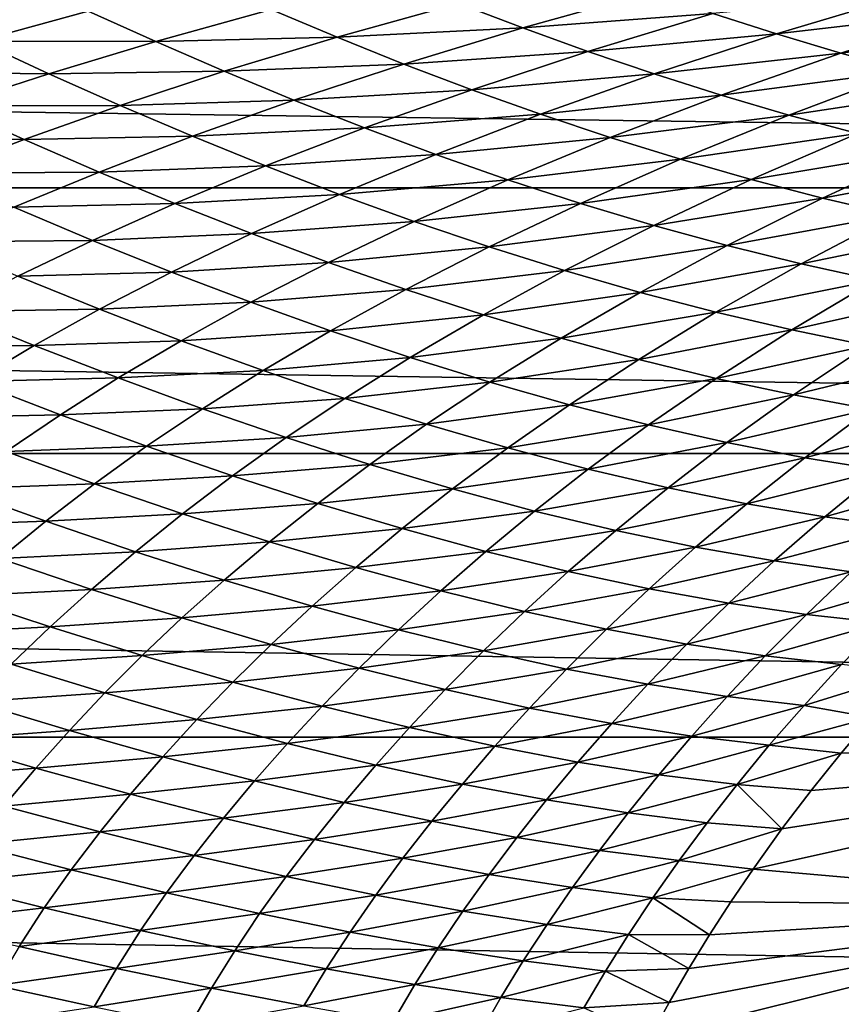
# Model space of a CAD drawing. Header units: metres. Extents: x -160 to 52, y -25 to 25.
# Tile 34 of 166: x -51 to -44, y 7 to 16. Entities that reach past the tile are written whole.
import ezdxf

# ---------------------------------------------------------------- set-up
doc = ezdxf.new("R2010")
doc.units = ezdxf.units.M
doc.layers.add('solid_509094_SW0001', color=7, linetype='CONTINUOUS')

msp = doc.modelspace()

# ---------------------------------------------------------------- linework, layer by layer
at = {"layer": 'solid_509094_SW0001'}
for points in [[(-159.199997, 16.81292, -17.820654), (-2.2, 16.81292, -17.820654), (-2.2, 14.630385, -19.652018)], [(-159.199997, 14.630385, -19.652018), (-159.199997, 16.81292, -17.820654), (-2.2, 14.630385, -19.652018)], [(-47.152603, 16.286482, 41.193806), (-46.576286, 16.065796, 42.906693), (-45.432312, 16.386326, 42.912457)], [(-45.432312, 16.386326, 42.912457), (-46.576286, 16.065796, 42.906693), (-44.871296, 16.194508, 44.659153)], [(-44.871296, 16.194508, 44.659153), (-44.301899, 16.012436, 46.458424), (-43.126713, 16.366545, 46.456474)], [(-43.126713, 16.366545, 46.456474), (-44.301899, 16.012436, 46.458424), (-42.572792, 16.213619, 48.28558)], [(-48.83287, 16.230642, 39.52401), (-48.241623, 15.982401, 41.199791), (-47.152603, 16.286482, 41.193806)], [(-47.152603, 16.286482, 41.193806), (-48.241623, 15.982401, 41.199791), (-46.576286, 16.065796, 42.906693)], [(-52.076954, 16.241533, 36.336491), (-51.457661, 15.945823, 37.928207), (-50.473705, 16.217113, 37.904221)], [(-50.473705, 16.217113, 37.904221), (-51.457661, 15.945823, 37.928207), (-49.868057, 15.943624, 39.539574)], [(-50.473705, 16.217113, 37.904221), (-49.868057, 15.943624, 39.539574), (-48.83287, 16.230642, 39.52401)], [(-48.83287, 16.230642, 39.52401), (-49.868057, 15.943624, 39.539574), (-48.241623, 15.982401, 41.199791)], [(-46.576286, 16.065796, 42.906693), (-45.991379, 15.85429, 44.67289), (-44.871296, 16.194508, 44.659153)], [(-44.871296, 16.194508, 44.659153), (-45.991379, 15.85429, 44.67289), (-44.301899, 16.012436, 46.458424)], [(-44.301899, 16.012436, 46.458424), (-43.724392, 15.840913, 48.311188), (-42.572792, 16.213619, 48.28558)], [(-42.572792, 16.213619, 48.28558), (-43.724392, 15.840913, 48.311188), (-42.010456, 16.07114, 50.167919)], [(-48.241623, 15.982401, 41.199791), (-47.641266, 15.742287, 42.929794), (-46.576286, 16.065796, 42.906693)], [(-46.576286, 16.065796, 42.906693), (-47.641266, 15.742287, 42.929794), (-45.991379, 15.85429, 44.67289)], [(-45.991379, 15.85429, 44.67289), (-45.398369, 15.652987, 46.493046), (-44.301899, 16.012436, 46.458424)], [(-44.301899, 16.012436, 46.458424), (-45.398369, 15.652987, 46.493046), (-43.724392, 15.840913, 48.311188)], [(-43.724392, 15.840913, 48.311188), (-43.139015, 15.680737, 50.218452), (-42.010456, 16.07114, 50.167919)], [(-51.457661, 15.945823, 37.928207), (-52.368347, 15.672334, 37.970478), (-50.827423, 15.655114, 39.576183)], [(-51.457661, 15.945823, 37.928207), (-50.827423, 15.655114, 39.576183), (-49.868057, 15.943624, 39.539574)], [(-49.868057, 15.943624, 39.539574), (-50.827423, 15.655114, 39.576183), (-49.252502, 15.67681, 41.230198)], [(-49.868057, 15.943624, 39.539574), (-49.252502, 15.67681, 41.230198), (-48.241623, 15.982401, 41.199791)], [(-48.241623, 15.982401, 41.199791), (-49.252502, 15.67681, 41.230198), (-47.641266, 15.742287, 42.929794)], [(-47.641266, 15.742287, 42.929794), (-47.03252, 15.511562, 44.714371), (-45.991379, 15.85429, 44.67289)], [(-45.991379, 15.85429, 44.67289), (-47.03252, 15.511562, 44.714371), (-45.398369, 15.652987, 46.493046)], [(-45.398369, 15.652987, 46.493046), (-44.797741, 15.462889, 48.367828), (-43.724392, 15.840913, 48.311188)], [(-43.724392, 15.840913, 48.311188), (-44.797741, 15.462889, 48.367828), (-43.139015, 15.680737, 50.218452)], [(-49.252502, 15.67681, 41.230198), (-48.627956, 15.418113, 42.9762), (-47.641266, 15.742287, 42.929794)], [(-47.641266, 15.742287, 42.929794), (-48.627956, 15.418113, 42.9762), (-47.03252, 15.511562, 44.714371)], [(-52.368347, 15.672334, 37.970478), (-51.713211, 15.365866, 39.62981), (-50.827423, 15.655114, 39.576183)], [(-50.827423, 15.655114, 39.576183), (-51.713211, 15.365866, 39.62981), (-50.187328, 15.370913, 41.280479)], [(-50.827423, 15.655114, 39.576183), (-50.187328, 15.370913, 41.280479), (-49.252502, 15.67681, 41.230198)], [(-49.252502, 15.67681, 41.230198), (-50.187328, 15.370913, 41.280479), (-48.627956, 15.418113, 42.9762)], [(-47.03252, 15.511562, 44.714371), (-46.41608, 15.29144, 46.553921), (-45.398369, 15.652987, 46.493046)], [(-45.398369, 15.652987, 46.493046), (-46.41608, 15.29144, 46.553921), (-44.797741, 15.462889, 48.367828)], [(-44.797741, 15.462889, 48.367828), (-44.189945, 15.284972, 50.297958), (-43.139015, 15.680737, 50.218452)], [(-43.139015, 15.680737, 50.218452), (-44.189945, 15.284972, 50.297958), (-42.545883, 15.532658, 52.181519)], [(-48.627956, 15.418113, 42.9762), (-47.995342, 15.168971, 44.777702), (-47.03252, 15.511562, 44.714371)], [(-47.03252, 15.511562, 44.714371), (-47.995342, 15.168971, 44.777702), (-46.41608, 15.29144, 46.553921)], [(-46.41608, 15.29144, 46.553921), (-45.792637, 15.083103, 48.448868), (-44.797741, 15.462889, 48.367828)], [(-44.797741, 15.462889, 48.367828), (-45.792637, 15.083103, 48.448868), (-44.189945, 15.284972, 50.297958)], [(-44.189945, 15.284972, 50.297958), (-43.57531, 15.12014, 52.284298), (-42.545883, 15.532658, 52.181519)], [(-51.713211, 15.365866, 39.62981), (-51.048409, 15.065774, 41.346203), (-50.187328, 15.370913, 41.280479)], [(-50.187328, 15.370913, 41.280479), (-51.048409, 15.065774, 41.346203), (-49.538486, 15.094809, 43.041)], [(-50.187328, 15.370913, 41.280479), (-49.538486, 15.094809, 43.041), (-48.627956, 15.418113, 42.9762)], [(-48.627956, 15.418113, 42.9762), (-49.538486, 15.094809, 43.041), (-47.995342, 15.168971, 44.777702)], [(-51.713211, 15.365866, 39.62981), (-52.526447, 15.077168, 39.696331), (-51.048409, 15.065774, 41.346203)], [(-47.995342, 15.168971, 44.777702), (-47.355556, 14.930767, 46.634876), (-46.41608, 15.29144, 46.553921)], [(-46.41608, 15.29144, 46.553921), (-47.355556, 14.930767, 46.634876), (-45.792637, 15.083103, 48.448868)], [(-45.792637, 15.083103, 48.448868), (-45.162857, 14.887711, 50.399651), (-44.189945, 15.284972, 50.297958)], [(-44.189945, 15.284972, 50.297958), (-45.162857, 14.887711, 50.399651), (-43.57531, 15.12014, 52.284298)], [(-49.538486, 15.094809, 43.041), (-48.882011, 14.828388, 44.857666), (-47.995342, 15.168971, 44.777702)], [(-47.995342, 15.168971, 44.777702), (-48.882011, 14.828388, 44.857666), (-47.355556, 14.930767, 46.634876)], [(-45.162857, 14.887711, 50.399651), (-44.527298, 14.70631, 52.406704), (-43.57531, 15.12014, 52.284298)], [(-43.57531, 15.12014, 52.284298), (-44.527298, 14.70631, 52.406704), (-42.954147, 14.969276, 54.327759)], [(-52.526447, 15.077168, 39.696331), (-51.836895, 14.763008, 41.422855), (-51.048409, 15.065774, 41.346203)], [(-51.048409, 15.065774, 41.346203), (-51.836895, 14.763008, 41.422855), (-50.375229, 14.773767, 43.119408)], [(-51.048409, 15.065774, 41.346203), (-50.375229, 14.773767, 43.119408), (-49.538486, 15.094809, 43.041)], [(-49.538486, 15.094809, 43.041), (-50.375229, 14.773767, 43.119408), (-48.882011, 14.828388, 44.857666)], [(-47.355556, 14.930767, 46.634876), (-46.709499, 14.70486, 48.54792), (-45.792637, 15.083103, 48.448868)], [(-45.792637, 15.083103, 48.448868), (-46.709499, 14.70486, 48.54792), (-45.162857, 14.887711, 50.399651)], [(-48.882011, 14.828388, 44.857666), (-48.218998, 14.57319, 46.730442), (-47.355556, 14.930767, 46.634876)], [(-47.355556, 14.930767, 46.634876), (-48.218998, 14.57319, 46.730442), (-46.709499, 14.70486, 48.54792)], [(-44.527298, 14.70631, 52.406704), (-43.886501, 14.539925, 54.470467), (-42.954147, 14.969276, 54.327759)], [(-42.954147, 14.969276, 54.327759), (-43.886501, 14.539925, 54.470467), (-42.326775, 14.833237, 56.429249)], [(-46.709499, 14.70486, 48.54792), (-46.058041, 14.49257, 50.517006), (-45.162857, 14.887711, 50.399651)], [(-45.162857, 14.887711, 50.399651), (-46.058041, 14.49257, 50.517006), (-44.527298, 14.70631, 52.406704)], [(-51.836895, 14.763008, 41.422855), (-51.139462, 14.456948, 43.206547), (-50.375229, 14.773767, 43.119408)], [(-50.375229, 14.773767, 43.119408), (-51.139462, 14.456948, 43.206547), (-49.694965, 14.491553, 44.949169)], [(-50.375229, 14.773767, 43.119408), (-49.694965, 14.491553, 44.949169), (-48.882011, 14.828388, 44.857666)], [(-48.882011, 14.828388, 44.857666), (-49.694965, 14.491553, 44.949169), (-48.218998, 14.57319, 46.730442)], [(-43.886501, 14.539925, 54.470467), (-43.241028, 14.389547, 56.591389), (-42.326775, 14.833237, 56.429249)], [(-48.218998, 14.57319, 46.730442), (-47.550537, 14.330722, 48.659332), (-46.709499, 14.70486, 48.54792)], [(-46.709499, 14.70486, 48.54792), (-47.550537, 14.330722, 48.659332), (-46.058041, 14.49257, 50.517006)], [(-46.058041, 14.49257, 50.517006), (-45.401974, 14.295087, 52.542156), (-44.527298, 14.70631, 52.406704)], [(-44.527298, 14.70631, 52.406704), (-45.401974, 14.295087, 52.542156), (-43.886501, 14.539925, 54.470467)], [(-159.199997, 14.630385, -19.652018), (-2.2, 14.630385, -19.652018), (-2.2, 12.25, -21.217623)], [(-159.199997, 12.25, -21.217623), (-159.199997, 14.630385, -19.652018), (-2.2, 12.25, -21.217623)], [(-49.694965, 14.491553, 44.949169), (-49.008892, 14.220793, 46.835285), (-48.218998, 14.57319, 46.730442)], [(-48.218998, 14.57319, 46.730442), (-49.008892, 14.220793, 46.835285), (-47.550537, 14.330722, 48.659332)], [(-51.139462, 14.456948, 43.206547), (-50.4356, 14.160775, 45.047035), (-49.694965, 14.491553, 44.949169)], [(-49.694965, 14.491553, 44.949169), (-50.4356, 14.160775, 45.047035), (-49.008892, 14.220793, 46.835285)], [(-47.550537, 14.330722, 48.659332), (-46.877705, 14.102454, 50.644257), (-46.058041, 14.49257, 50.517006)], [(-46.058041, 14.49257, 50.517006), (-46.877705, 14.102454, 50.644257), (-45.401974, 14.295087, 52.542156)], [(-45.401974, 14.295087, 52.542156), (-44.742062, 14.113563, 54.62336), (-43.886501, 14.539925, 54.470467)], [(-43.886501, 14.539925, 54.470467), (-44.742062, 14.113563, 54.62336), (-43.241028, 14.389547, 56.591389)], [(-51.139462, 14.456948, 43.206547), (-51.830902, 14.147058, 43.297501), (-50.4356, 14.160775, 45.047035)], [(-49.008892, 14.220793, 46.835285), (-48.318283, 13.963123, 48.777576), (-47.550537, 14.330722, 48.659332)], [(-47.550537, 14.330722, 48.659332), (-48.318283, 13.963123, 48.777576), (-46.877705, 14.102454, 50.644257)], [(-44.742062, 14.113563, 54.62336), (-44.079109, 13.949124, 56.760612), (-43.241028, 14.389547, 56.591389)], [(-43.241028, 14.389547, 56.591389), (-44.079109, 13.949124, 56.760612), (-42.591488, 14.256121, 58.769928)], [(-50.4356, 14.160775, 45.047035), (-49.726746, 13.876243, 46.943977), (-49.008892, 14.220793, 46.835285)], [(-49.008892, 14.220793, 46.835285), (-49.726746, 13.876243, 46.943977), (-48.318283, 13.963123, 48.777576)], [(-46.877705, 14.102454, 50.644257), (-46.201511, 13.889702, 52.684853), (-45.401974, 14.295087, 52.542156)], [(-45.401974, 14.295087, 52.542156), (-46.201511, 13.889702, 52.684853), (-44.742062, 14.113563, 54.62336)], [(-44.079109, 13.949124, 56.760612), (-43.413956, 13.802843, 58.953922), (-42.591488, 14.256121, 58.769928)], [(-51.830902, 14.147058, 43.297501), (-51.103855, 13.839126, 45.146046), (-50.4356, 14.160775, 45.047035)], [(-50.4356, 14.160775, 45.047035), (-51.103855, 13.839126, 45.146046), (-49.726746, 13.876243, 46.943977)], [(-48.318283, 13.963123, 48.777576), (-47.624397, 13.72014, 50.775757), (-46.877705, 14.102454, 50.644257)], [(-46.877705, 14.102454, 50.644257), (-47.624397, 13.72014, 50.775757), (-46.201511, 13.889702, 52.684853)], [(-46.201511, 13.889702, 52.684853), (-45.522949, 13.693741, 54.780689), (-44.742062, 14.113563, 54.62336)], [(-44.742062, 14.113563, 54.62336), (-45.522949, 13.693741, 54.780689), (-44.079109, 13.949124, 56.760612)], [(-49.726746, 13.876243, 46.943977), (-49.014332, 13.605086, 48.897049), (-48.318283, 13.963123, 48.777576)], [(-48.318283, 13.963123, 48.777576), (-49.014332, 13.605086, 48.897049), (-47.624397, 13.72014, 50.775757)], [(-51.103855, 13.839126, 45.146046), (-50.372715, 13.542978, 47.05106), (-49.726746, 13.876243, 46.943977)], [(-49.726746, 13.876243, 46.943977), (-50.372715, 13.542978, 47.05106), (-49.014332, 13.605086, 48.897049)], [(-47.624397, 13.72014, 50.775757), (-46.928455, 13.493269, 52.829117), (-46.201511, 13.889702, 52.684853)], [(-46.201511, 13.889702, 52.684853), (-46.928455, 13.493269, 52.829117), (-45.522949, 13.693741, 54.780689)], [(-45.522949, 13.693741, 54.780689), (-44.843044, 13.515821, 56.931343), (-44.079109, 13.949124, 56.760612)], [(-44.079109, 13.949124, 56.760612), (-44.843044, 13.515821, 56.931343), (-43.413956, 13.802843, 58.953922)], [(-51.103855, 13.839126, 45.146046), (-51.710846, 13.523269, 45.242664), (-50.372715, 13.542978, 47.05106)], [(-44.843044, 13.515821, 56.931343), (-44.162865, 13.357136, 59.136406), (-43.413956, 13.802843, 58.953922)], [(-43.413956, 13.802843, 58.953922), (-44.162865, 13.357136, 59.136406), (-42.747448, 13.675775, 61.203297)], [(-49.014332, 13.605086, 48.897049), (-48.299786, 13.349, 50.905792), (-47.624397, 13.72014, 50.775757)], [(-47.624397, 13.72014, 50.775757), (-48.299786, 13.349, 50.905792), (-46.928455, 13.493269, 52.829117)], [(-46.928455, 13.493269, 52.829117), (-46.23167, 13.283895, 54.936855), (-45.522949, 13.693741, 54.780689)], [(-45.522949, 13.693741, 54.780689), (-46.23167, 13.283895, 54.936855), (-44.843044, 13.515821, 56.931343)], [(-50.372715, 13.542978, 47.05106), (-49.639042, 13.260416, 49.012115), (-49.014332, 13.605086, 48.897049)], [(-49.014332, 13.605086, 48.897049), (-49.639042, 13.260416, 49.012115), (-48.299786, 13.349, 50.905792)], [(-44.162865, 13.357136, 59.136406), (-43.483471, 13.218867, 61.395451), (-42.747448, 13.675775, 61.203297)], [(-51.710846, 13.523269, 45.242664), (-52.272156, 13.20688, 45.335884), (-50.957851, 13.217911, 47.152779)], [(-51.710846, 13.523269, 45.242664), (-50.957851, 13.217911, 47.152779), (-50.372715, 13.542978, 47.05106)], [(-50.372715, 13.542978, 47.05106), (-50.957851, 13.217911, 47.152779), (-49.639042, 13.260416, 49.012115)], [(-46.23167, 13.283895, 54.936855), (-45.535267, 13.09338, 57.098164), (-44.843044, 13.515821, 56.931343)], [(-44.843044, 13.515821, 56.931343), (-45.535267, 13.09338, 57.098164), (-44.162865, 13.357136, 59.136406)], [(-48.299786, 13.349, 50.905792), (-47.584526, 13.109501, 52.969212), (-46.928455, 13.493269, 52.829117)], [(-46.928455, 13.493269, 52.829117), (-47.584526, 13.109501, 52.969212), (-46.23167, 13.283895, 54.936855)], [(-49.639042, 13.260416, 49.012115), (-48.904419, 12.993195, 51.028625), (-48.299786, 13.349, 50.905792)], [(-48.299786, 13.349, 50.905792), (-48.904419, 12.993195, 51.028625), (-47.584526, 13.109501, 52.969212)], [(-45.535267, 13.09338, 57.098164), (-44.84053, 12.923036, 59.312256), (-44.162865, 13.357136, 59.136406)], [(-44.162865, 13.357136, 59.136406), (-44.84053, 12.923036, 59.312256), (-43.483471, 13.218867, 61.395451)], [(-50.957851, 13.217911, 47.152779), (-50.203407, 12.926274, 49.11887), (-49.639042, 13.260416, 49.012115)], [(-49.639042, 13.260416, 49.012115), (-50.203407, 12.926274, 49.11887), (-48.904419, 12.993195, 51.028625)], [(-47.584526, 13.109501, 52.969212), (-46.869953, 12.888066, 55.086178), (-46.23167, 13.283895, 54.936855)], [(-46.23167, 13.283895, 54.936855), (-46.869953, 12.888066, 55.086178), (-45.535267, 13.09338, 57.098164)], [(-52.272156, 13.20688, 45.335884), (-51.49762, 12.894714, 47.248066), (-50.957851, 13.217911, 47.152779)], [(-50.957851, 13.217911, 47.152779), (-51.49762, 12.894714, 47.248066), (-50.203407, 12.926274, 49.11887)], [(-44.84053, 12.923036, 59.312256), (-44.148724, 12.77416, 61.578323), (-43.483471, 13.218867, 61.395451)], [(-43.483471, 13.218867, 61.395451), (-44.148724, 12.77416, 61.578323), (-42.805771, 13.101975, 63.707783)], [(-48.904419, 12.993195, 51.028625), (-48.170425, 12.742903, 53.099373), (-47.584526, 13.109501, 52.969212)], [(-47.584526, 13.109501, 52.969212), (-48.170425, 12.742903, 53.099373), (-46.869953, 12.888066, 55.086178)], [(-46.869953, 12.888066, 55.086178), (-46.157501, 12.686153, 57.255569), (-45.535267, 13.09338, 57.098164)], [(-45.535267, 13.09338, 57.098164), (-46.157501, 12.686153, 57.255569), (-44.84053, 12.923036, 59.312256)], [(-44.148724, 12.77416, 61.578323), (-43.460968, 12.647794, 63.895161), (-42.805771, 13.101975, 63.707783)], [(-50.203407, 12.926274, 49.11887), (-49.449203, 12.650143, 51.140274), (-48.904419, 12.993195, 51.028625)], [(-48.904419, 12.993195, 51.028625), (-49.449203, 12.650143, 51.140274), (-48.170425, 12.742903, 53.099373)], [(-51.49762, 12.894714, 47.248066), (-52.002621, 12.568747, 47.339287), (-50.722755, 12.596352, 49.216225)], [(-51.49762, 12.894714, 47.248066), (-50.722755, 12.596352, 49.216225), (-50.203407, 12.926274, 49.11887)], [(-50.203407, 12.926274, 49.11887), (-50.722755, 12.596352, 49.216225), (-49.449203, 12.650143, 51.140274)], [(-46.157501, 12.686153, 57.255569), (-45.44862, 12.505186, 59.476273), (-44.84053, 12.923036, 59.312256)], [(-44.84053, 12.923036, 59.312256), (-45.44862, 12.505186, 59.476273), (-44.148724, 12.77416, 61.578323)], [(-48.170425, 12.742903, 53.099373), (-47.438644, 12.511087, 55.222973), (-46.869953, 12.888066, 55.086178)], [(-46.869953, 12.888066, 55.086178), (-47.438644, 12.511087, 55.222973), (-46.157501, 12.686153, 57.255569)], [(-49.449203, 12.650143, 51.140274), (-48.696972, 12.391149, 53.215618), (-48.170425, 12.742903, 53.099373)], [(-48.170425, 12.742903, 53.099373), (-48.696972, 12.391149, 53.215618), (-47.438644, 12.511087, 55.222973)], [(-45.44862, 12.505186, 59.476273), (-44.744762, 12.346571, 61.74715), (-44.148724, 12.77416, 61.578323)], [(-44.148724, 12.77416, 61.578323), (-44.744762, 12.346571, 61.74715), (-43.460968, 12.647794, 63.895161)], [(-50.722755, 12.596352, 49.216225), (-49.949337, 12.31356, 51.23967), (-49.449203, 12.650143, 51.140274)], [(-49.449203, 12.650143, 51.140274), (-49.949337, 12.31356, 51.23967), (-48.696972, 12.391149, 53.215618)], [(-47.438644, 12.511087, 55.222973), (-46.71067, 12.299289, 57.39806), (-46.157501, 12.686153, 57.255569)], [(-46.157501, 12.686153, 57.255569), (-46.71067, 12.299289, 57.39806), (-45.44862, 12.505186, 59.476273)], [(-44.744762, 12.346571, 61.74715), (-44.047237, 12.211427, 64.066566), (-43.460968, 12.647794, 63.895161)], [(-43.460968, 12.647794, 63.895161), (-44.047237, 12.211427, 64.066566), (-42.778221, 12.544731, 66.261185)], [(-52.002621, 12.568747, 47.339287), (-51.207764, 12.265668, 49.306774), (-50.722755, 12.596352, 49.216225)], [(-50.722755, 12.596352, 49.216225), (-51.207764, 12.265668, 49.306774), (-49.949337, 12.31356, 51.23967)], [(-44.047237, 12.211427, 64.066566), (-43.357208, 12.100595, 66.432404), (-42.778221, 12.544731, 66.261185)], [(-48.696972, 12.391149, 53.215618), (-47.948437, 12.150887, 55.343369), (-47.438644, 12.511087, 55.222973)], [(-47.438644, 12.511087, 55.222973), (-47.948437, 12.150887, 55.343369), (-46.71067, 12.299289, 57.39806)], [(-46.71067, 12.299289, 57.39806), (-45.98811, 12.109026, 59.623264), (-45.44862, 12.505186, 59.476273)], [(-45.44862, 12.505186, 59.476273), (-45.98811, 12.109026, 59.623264), (-44.744762, 12.346571, 61.74715)], [(-49.949337, 12.31356, 51.23967), (-49.179207, 12.047991, 53.316978), (-48.696972, 12.391149, 53.215618)], [(-48.696972, 12.391149, 53.215618), (-49.179207, 12.047991, 53.316978), (-47.948437, 12.150887, 55.343369)], [(-51.207764, 12.265668, 49.306774), (-50.415585, 11.978148, 51.329647), (-49.949337, 12.31356, 51.23967)], [(-49.949337, 12.31356, 51.23967), (-50.415585, 11.978148, 51.329647), (-49.179207, 12.047991, 53.316978)], [(-47.948437, 12.150887, 55.343369), (-47.20533, 11.930958, 57.52198), (-46.71067, 12.299289, 57.39806)], [(-46.71067, 12.299289, 57.39806), (-47.20533, 11.930958, 57.52198), (-45.98811, 12.109026, 59.623264)], [(-45.98811, 12.109026, 59.623264), (-45.272572, 11.941806, 61.897182), (-44.744762, 12.346571, 61.74715)], [(-44.744762, 12.346571, 61.74715), (-45.272572, 11.941806, 61.897182), (-44.047237, 12.211427, 64.066566)], [(-159.199997, 12.25, -21.217623), (-2.2, 12.25, -21.217623), (-2.2, 9.703955, -22.496294)], [(-159.199997, 9.703955, -22.496294), (-159.199997, 12.25, -21.217623), (-2.2, 9.703955, -22.496294)], [(-51.207764, 12.265668, 49.306774), (-51.664047, 11.932435, 49.392887), (-50.415585, 11.978148, 51.329647)], [(-45.272572, 11.941806, 61.897182), (-44.565517, 11.798823, 64.21785), (-44.047237, 12.211427, 64.066566)], [(-44.047237, 12.211427, 64.066566), (-44.565517, 11.798823, 64.21785), (-43.357208, 12.100595, 66.432404)], [(-49.179207, 12.047991, 53.316978), (-48.414219, 11.801264, 55.446533), (-47.948437, 12.150887, 55.343369)], [(-47.948437, 12.150887, 55.343369), (-48.414219, 11.801264, 55.446533), (-47.20533, 11.930958, 57.52198)], [(-47.20533, 11.930958, 57.52198), (-46.469383, 11.732968, 59.749912), (-45.98811, 12.109026, 59.623264)], [(-45.98811, 12.109026, 59.623264), (-46.469383, 11.732968, 59.749912), (-45.272572, 11.941806, 61.897182)], [(-44.565517, 11.798823, 64.21785), (-43.868298, 11.680974, 66.582726), (-43.357208, 12.100595, 66.432404)], [(-43.357208, 12.100595, 66.432404), (-43.868298, 11.680974, 66.582726), (-42.675842, 12.014913, 68.842529)], [(-50.415585, 11.978148, 51.329647), (-49.627998, 11.707831, 53.40649), (-49.179207, 12.047991, 53.316978)], [(-49.179207, 12.047991, 53.316978), (-49.627998, 11.707831, 53.40649), (-48.414219, 11.801264, 55.446533)], [(-43.868298, 11.680974, 66.582726), (-43.182251, 11.589148, 68.989258), (-42.675842, 12.014913, 68.842529)], [(-51.664047, 11.932435, 49.392887), (-52.0924, 11.59806, 49.476147), (-50.853672, 11.641851, 51.412773)], [(-51.664047, 11.932435, 49.392887), (-50.853672, 11.641851, 51.412773), (-50.415585, 11.978148, 51.329647)], [(-50.415585, 11.978148, 51.329647), (-50.853672, 11.641851, 51.412773), (-49.627998, 11.707831, 53.40649)], [(-48.414219, 11.801264, 55.446533), (-47.656204, 11.575019, 57.626717), (-47.20533, 11.930958, 57.52198)], [(-47.20533, 11.930958, 57.52198), (-47.656204, 11.575019, 57.626717), (-46.469383, 11.732968, 59.749912)], [(-46.469383, 11.732968, 59.749912), (-45.74231, 11.558508, 62.025593), (-45.272572, 11.941806, 61.897182)], [(-45.272572, 11.941806, 61.897182), (-45.74231, 11.558508, 62.025593), (-44.565517, 11.798823, 64.21785)], [(-49.627998, 11.707831, 53.40649), (-48.846947, 11.456337, 55.535702), (-48.414219, 11.801264, 55.446533)], [(-48.414219, 11.801264, 55.446533), (-48.846947, 11.456337, 55.535702), (-47.656204, 11.575019, 57.626717)], [(-45.74231, 11.558508, 62.025593), (-45.025711, 11.408847, 64.346817), (-44.565517, 11.798823, 64.21785)], [(-44.565517, 11.798823, 64.21785), (-45.025711, 11.408847, 64.346817), (-43.868298, 11.680974, 66.582726)], [(-50.853672, 11.641851, 51.412773), (-50.049187, 11.368361, 53.486908), (-49.627998, 11.707831, 53.40649)], [(-49.627998, 11.707831, 53.40649), (-50.049187, 11.368361, 53.486908), (-48.846947, 11.456337, 55.535702)], [(-47.656204, 11.575019, 57.626717), (-46.906971, 11.370931, 59.855904), (-46.469383, 11.732968, 59.749912)], [(-46.469383, 11.732968, 59.749912), (-46.906971, 11.370931, 59.855904), (-45.74231, 11.558508, 62.025593)], [(-45.025711, 11.408847, 64.346817), (-44.321079, 11.284944, 66.71077), (-43.868298, 11.680974, 66.582726)], [(-43.868298, 11.680974, 66.582726), (-44.321079, 11.284944, 66.71077), (-43.182251, 11.589148, 68.989258)], [(-52.0924, 11.59806, 49.476147), (-51.264503, 11.305916, 51.490799), (-50.853672, 11.641851, 51.412773)], [(-50.853672, 11.641851, 51.412773), (-51.264503, 11.305916, 51.490799), (-50.049187, 11.368361, 53.486908)], [(-48.846947, 11.456337, 55.535702), (-48.074341, 11.225327, 57.715668), (-47.656204, 11.575019, 57.626717)], [(-47.656204, 11.575019, 57.626717), (-48.074341, 11.225327, 57.715668), (-46.906971, 11.370931, 59.855904)], [(-44.321079, 11.284944, 66.71077), (-43.629898, 11.187744, 69.114624), (-43.182251, 11.589148, 68.989258)], [(-46.906971, 11.370931, 59.855904), (-46.168308, 11.190664, 62.132431), (-45.74231, 11.558508, 62.025593)], [(-45.74231, 11.558508, 62.025593), (-46.168308, 11.190664, 62.132431), (-45.025711, 11.408847, 64.346817)], [(-50.049187, 11.368361, 53.486908), (-49.252586, 11.113568, 55.613777), (-48.846947, 11.456337, 55.535702)], [(-48.846947, 11.456337, 55.535702), (-49.252586, 11.113568, 55.613777), (-48.074341, 11.225327, 57.715668)], [(-46.168308, 11.190664, 62.132431), (-45.441917, 11.035558, 64.453987), (-45.025711, 11.408847, 64.346817)], [(-45.025711, 11.408847, 64.346817), (-45.441917, 11.035558, 64.453987), (-44.321079, 11.284944, 66.71077)], [(-51.264503, 11.305916, 51.490799), (-51.650517, 10.970066, 51.565372), (-50.443775, 11.030684, 53.56012)], [(-51.264503, 11.305916, 51.490799), (-50.443775, 11.030684, 53.56012), (-50.049187, 11.368361, 53.486908)], [(-50.049187, 11.368361, 53.486908), (-50.443775, 11.030684, 53.56012), (-49.252586, 11.113568, 55.613777)], [(-48.074341, 11.225327, 57.715668), (-47.312023, 11.01653, 59.944763), (-46.906971, 11.370931, 59.855904)], [(-46.906971, 11.370931, 59.855904), (-47.312023, 11.01653, 59.944763), (-46.168308, 11.190664, 62.132431)], [(-49.252586, 11.113568, 55.613777), (-48.465828, 10.879134, 57.791859), (-48.074341, 11.225327, 57.715668)], [(-48.074341, 11.225327, 57.715668), (-48.465828, 10.879134, 57.791859), (-47.312023, 11.01653, 59.944763)], [(-45.441917, 11.035558, 64.453987), (-44.729401, 10.906639, 66.817642), (-44.321079, 11.284944, 66.71077)], [(-44.321079, 11.284944, 66.71077), (-44.729401, 10.906639, 66.817642), (-43.629898, 11.187744, 69.114624)], [(-47.312023, 11.01653, 59.944763), (-46.561832, 10.831668, 62.221329), (-46.168308, 11.190664, 62.132431)], [(-46.168308, 11.190664, 62.132431), (-46.561832, 10.831668, 62.221329), (-45.441917, 11.035558, 64.453987)], [(-44.729401, 10.906639, 66.817642), (-44.032352, 10.804918, 69.220421), (-43.629898, 11.187744, 69.114624)], [(-43.629898, 11.187744, 69.114624), (-44.032352, 10.804918, 69.220421), (-42.953644, 11.118189, 71.555542)], [(-50.443775, 11.030684, 53.56012), (-49.632248, 10.773932, 55.682762), (-49.252586, 11.113568, 55.613777)], [(-49.252586, 11.113568, 55.613777), (-49.632248, 10.773932, 55.682762), (-48.465828, 10.879134, 57.791859)], [(-44.032352, 10.804918, 69.220421), (-43.352345, 10.731373, 71.659378), (-42.953644, 11.118189, 71.555542)], [(-51.650517, 10.970066, 51.565372), (-52.01516, 10.632977, 51.638214), (-50.814156, 10.694406, 53.627926)], [(-51.650517, 10.970066, 51.565372), (-50.814156, 10.694406, 53.627926), (-50.443775, 11.030684, 53.56012)], [(-50.443775, 11.030684, 53.56012), (-50.814156, 10.694406, 53.627926), (-49.632248, 10.773932, 55.682762)], [(-48.465828, 10.879134, 57.791859), (-47.690762, 10.666824, 60.019596), (-47.312023, 11.01653, 59.944763)], [(-47.312023, 11.01653, 59.944763), (-47.690762, 10.666824, 60.019596), (-46.561832, 10.831668, 62.221329)], [(-46.561832, 10.831668, 62.221329), (-45.825523, 10.672145, 64.543053), (-45.441917, 11.035558, 64.453987)], [(-45.441917, 11.035558, 64.453987), (-45.825523, 10.672145, 64.543053), (-44.729401, 10.906639, 66.817642)], [(-49.632248, 10.773932, 55.682762), (-48.831879, 10.537305, 57.857349), (-48.465828, 10.879134, 57.791859)], [(-48.465828, 10.879134, 57.791859), (-48.831879, 10.537305, 57.857349), (-47.690762, 10.666824, 60.019596)], [(-45.825523, 10.672145, 64.543053), (-45.104782, 10.539061, 66.907021), (-44.729401, 10.906639, 66.817642)], [(-44.729401, 10.906639, 66.817642), (-45.104782, 10.539061, 66.907021), (-44.032352, 10.804918, 69.220421)], [(-50.814156, 10.694406, 53.627926), (-49.988266, 10.436938, 55.744564), (-49.632248, 10.773932, 55.682762)], [(-49.632248, 10.773932, 55.682762), (-49.988266, 10.436938, 55.744564), (-48.831879, 10.537305, 57.857349)], [(-47.690762, 10.666824, 60.019596), (-46.929234, 10.478402, 62.295406), (-46.561832, 10.831668, 62.221329)], [(-46.561832, 10.831668, 62.221329), (-46.929234, 10.478402, 62.295406), (-45.825523, 10.672145, 64.543053)], [(-45.104782, 10.539061, 66.907021), (-44.401279, 10.433496, 69.310272), (-44.032352, 10.804918, 69.220421)], [(-44.032352, 10.804918, 69.220421), (-44.401279, 10.433496, 69.310272), (-43.352345, 10.731373, 71.659378)], [(-52.01516, 10.632977, 51.638214), (-51.163628, 10.358104, 53.692169), (-50.814156, 10.694406, 53.627926)], [(-50.814156, 10.694406, 53.627926), (-51.163628, 10.358104, 53.692169), (-49.988266, 10.436938, 55.744564)], [(-44.401279, 10.433496, 69.310272), (-43.716644, 10.35646, 71.74987), (-43.352345, 10.731373, 71.659378)], [(-48.831879, 10.537305, 57.857349), (-48.044506, 10.322585, 60.082481), (-47.690762, 10.666824, 60.019596)], [(-47.690762, 10.666824, 60.019596), (-48.044506, 10.322585, 60.082481), (-46.929234, 10.478402, 62.295406)], [(-46.929234, 10.478402, 62.295406), (-46.183033, 10.315331, 64.617088), (-45.825523, 10.672145, 64.543053)], [(-45.825523, 10.672145, 64.543053), (-46.183033, 10.315331, 64.617088), (-45.104782, 10.539061, 66.907021)], [(-49.988266, 10.436938, 55.744564), (-49.174793, 10.199271, 57.914135), (-48.831879, 10.537305, 57.857349)], [(-48.831879, 10.537305, 57.857349), (-49.174793, 10.199271, 57.914135), (-48.044506, 10.322585, 60.082481)], [(-46.183033, 10.315331, 64.617088), (-45.453892, 10.17878, 66.981865), (-45.104782, 10.539061, 66.907021)], [(-45.104782, 10.539061, 66.907021), (-45.453892, 10.17878, 66.981865), (-44.401279, 10.433496, 69.310272)], [(-51.163628, 10.358104, 53.692169), (-50.323811, 10.101092, 55.80114), (-49.988266, 10.436938, 55.744564)], [(-49.988266, 10.436938, 55.744564), (-50.323811, 10.101092, 55.80114), (-49.174793, 10.199271, 57.914135)], [(-48.044506, 10.322585, 60.082481), (-47.271954, 10.131558, 62.356712), (-46.929234, 10.478402, 62.295406)], [(-46.929234, 10.478402, 62.295406), (-47.271954, 10.131558, 62.356712), (-46.183033, 10.315331, 64.617088)], [(-45.453892, 10.17878, 66.981865), (-44.743534, 10.069899, 69.386917), (-44.401279, 10.433496, 69.310272)], [(-44.401279, 10.433496, 69.310272), (-44.743534, 10.069899, 69.386917), (-43.716644, 10.35646, 71.74987)], [(-51.163628, 10.358104, 53.692169), (-51.495216, 10.020239, 53.755054), (-50.323811, 10.101092, 55.80114)], [(-44.743534, 10.069899, 69.386917), (-44.053612, 9.989734, 71.829445), (-43.716644, 10.35646, 71.74987)], [(-43.716644, 10.35646, 71.74987), (-44.053612, 9.989734, 71.829445), (-43.087482, 10.286677, 74.175926)], [(-49.174793, 10.199271, 57.914135), (-48.37553, 9.983186, 60.135441), (-48.044506, 10.322585, 60.082481)], [(-48.044506, 10.322585, 60.082481), (-48.37553, 9.983186, 60.135441), (-47.271954, 10.131558, 62.356712)], [(-47.271954, 10.131558, 62.356712), (-46.51601, 9.965732, 64.678047), (-46.183033, 10.315331, 64.617088)], [(-46.183033, 10.315331, 64.617088), (-46.51601, 9.965732, 64.678047), (-45.453892, 10.17878, 66.981865)], [(-44.053612, 9.989734, 71.829445), (-43.44986, 9.882325, 74.266853), (-43.087482, 10.286677, 74.175926)], [(-50.323811, 10.101092, 55.80114), (-49.497608, 9.863494, 57.964241), (-49.174793, 10.199271, 57.914135)], [(-49.174793, 10.199271, 57.914135), (-49.497608, 9.863494, 57.964241), (-48.37553, 9.983186, 60.135441)], [(-46.51601, 9.965732, 64.678047), (-45.778439, 9.826345, 67.043953), (-45.453892, 10.17878, 66.981865)], [(-45.453892, 10.17878, 66.981865), (-45.778439, 9.826345, 67.043953), (-44.743534, 10.069899, 69.386917)], [(-51.495216, 10.020239, 53.755054), (-50.641716, 9.764851, 55.854748), (-50.323811, 10.101092, 55.80114)], [(-50.323811, 10.101092, 55.80114), (-50.641716, 9.764851, 55.854748), (-49.497608, 9.863494, 57.964241)], [(-48.37553, 9.983186, 60.135441), (-47.592255, 9.79047, 62.407257), (-47.271954, 10.131558, 62.356712)], [(-47.271954, 10.131558, 62.356712), (-47.592255, 9.79047, 62.407257), (-46.51601, 9.965732, 64.678047)], [(-45.778439, 9.826345, 67.043953), (-45.060978, 9.714611, 69.451881), (-44.743534, 10.069899, 69.386917)], [(-44.743534, 10.069899, 69.386917), (-45.060978, 9.714611, 69.451881), (-44.053612, 9.989734, 71.829445)], [(-51.495216, 10.020239, 53.755054), (-51.810955, 9.679453, 53.818993), (-50.641716, 9.764851, 55.854748)], [(-49.497608, 9.863494, 57.964241), (-48.686756, 9.647065, 60.180538), (-48.37553, 9.983186, 60.135441)], [(-48.37553, 9.983186, 60.135441), (-48.686756, 9.647065, 60.180538), (-47.592255, 9.79047, 62.407257)], [(-45.060978, 9.714611, 69.451881), (-44.365284, 9.631606, 71.899269), (-44.053612, 9.989734, 71.829445)], [(-44.053612, 9.989734, 71.829445), (-44.365284, 9.631606, 71.899269), (-43.44986, 9.882325, 74.266853)], [(-47.592255, 9.79047, 62.407257), (-46.826729, 9.622661, 64.727859), (-46.51601, 9.965732, 64.678047)], [(-46.51601, 9.965732, 64.678047), (-46.826729, 9.622661, 64.727859), (-45.778439, 9.826345, 67.043953)], [(-50.641716, 9.764851, 55.854748), (-49.803001, 9.528448, 58.009941), (-49.497608, 9.863494, 57.964241)], [(-49.497608, 9.863494, 57.964241), (-49.803001, 9.528448, 58.009941), (-48.686756, 9.647065, 60.180538)], [(-46.826729, 9.622661, 64.727859), (-46.080715, 9.481057, 67.095078), (-45.778439, 9.826345, 67.043953)], [(-45.778439, 9.826345, 67.043953), (-46.080715, 9.481057, 67.095078), (-45.060978, 9.714611, 69.451881)], [(-44.365284, 9.631606, 71.899269), (-43.72192, 9.560896, 74.334763), (-43.44986, 9.882325, 74.266853)], [(-43.44986, 9.882325, 74.266853), (-43.72192, 9.560896, 74.334763), (-39.728989, 9.584734, 88.680893)], [(-51.810955, 9.679453, 53.818993), (-50.94392, 9.426852, 55.907818), (-50.641716, 9.764851, 55.854748)], [(-50.641716, 9.764851, 55.854748), (-50.94392, 9.426852, 55.907818), (-49.803001, 9.528448, 58.009941)], [(-48.686756, 9.647065, 60.180538), (-47.89296, 9.453573, 62.449074), (-47.592255, 9.79047, 62.407257)], [(-47.592255, 9.79047, 62.407257), (-47.89296, 9.453573, 62.449074), (-46.826729, 9.622661, 64.727859)], [(-46.080715, 9.481057, 67.095078), (-45.355961, 9.366926, 69.506691), (-45.060978, 9.714611, 69.451881)], [(-45.060978, 9.714611, 69.451881), (-45.355961, 9.366926, 69.506691), (-44.365284, 9.631606, 71.899269)], [(-159.199997, 9.703955, -22.496294), (-2.2, 9.703955, -22.496294), (-2.2, 7.026679, -23.470743)], [(-159.199997, 7.026679, -23.470743), (-159.199997, 9.703955, -22.496294), (-2.2, 7.026679, -23.470743)], [(-51.810955, 9.679453, 53.818993), (-52.110611, 9.334929, 53.886642), (-50.94392, 9.426852, 55.907818)], [(-49.803001, 9.528448, 58.009941), (-48.980713, 9.312738, 60.22002), (-48.686756, 9.647065, 60.180538)], [(-48.686756, 9.647065, 60.180538), (-48.980713, 9.312738, 60.22002), (-47.89296, 9.453573, 62.449074)], [(-45.355961, 9.366926, 69.506691), (-44.654087, 9.281371, 71.960518), (-44.365284, 9.631606, 71.899269)], [(-44.365284, 9.631606, 71.899269), (-44.654087, 9.281371, 71.960518), (-43.72192, 9.560896, 74.334763)], [(-47.89296, 9.453573, 62.449074), (-47.117939, 9.284569, 64.768486), (-46.826729, 9.622661, 64.727859)], [(-46.826729, 9.622661, 64.727859), (-47.117939, 9.284569, 64.768486), (-46.080715, 9.481057, 67.095078)], [(-44.654087, 9.281371, 71.960518), (-43.989967, 9.227144, 74.40139), (-43.72192, 9.560896, 74.334763)], [(-44.510803, 8.521629, 74.53006), (-40.727444, 8.189103, 88.915863), (-39.728989, 9.584734, 88.680893)], [(-44.252796, 8.881298, 74.466446), (-44.510803, 8.521629, 74.53006), (-39.728989, 9.584734, 88.680893)], [(-43.989967, 9.227144, 74.40139), (-44.252796, 8.881298, 74.466446), (-39.728989, 9.584734, 88.680893)], [(-43.72192, 9.560896, 74.334763), (-43.989967, 9.227144, 74.40139), (-39.728989, 9.584734, 88.680893)], [(-50.94392, 9.426852, 55.907818), (-50.092815, 9.192787, 58.053661), (-49.803001, 9.528448, 58.009941)], [(-49.803001, 9.528448, 58.009941), (-50.092815, 9.192787, 58.053661), (-48.980713, 9.312738, 60.22002)], [(-48.980713, 9.312738, 60.22002), (-48.176479, 9.119444, 62.484337), (-47.89296, 9.453573, 62.449074)], [(-47.89296, 9.453573, 62.449074), (-48.176479, 9.119444, 62.484337), (-47.117939, 9.284569, 64.768486)], [(-47.117939, 9.284569, 64.768486), (-46.363438, 9.141397, 67.137016), (-46.080715, 9.481057, 67.095078)], [(-46.080715, 9.481057, 67.095078), (-46.363438, 9.141397, 67.137016), (-45.355961, 9.366926, 69.506691)], [(-52.110611, 9.334929, 53.886642), (-51.230366, 9.086223, 55.963028), (-50.94392, 9.426852, 55.907818)], [(-50.94392, 9.426852, 55.907818), (-51.230366, 9.086223, 55.963028), (-50.092815, 9.192787, 58.053661)], [(-46.363438, 9.141397, 67.137016), (-45.631172, 9.025369, 69.55291), (-45.355961, 9.366926, 69.506691)], [(-45.355961, 9.366926, 69.506691), (-45.631172, 9.025369, 69.55291), (-44.654087, 9.281371, 71.960518)], [(-50.092815, 9.192787, 58.053661), (-49.259186, 8.978889, 60.256252), (-48.980713, 9.312738, 60.22002)], [(-48.980713, 9.312738, 60.22002), (-49.259186, 8.978889, 60.256252), (-48.176479, 9.119444, 62.484337)], [(-48.176479, 9.119444, 62.484337), (-47.391956, 8.950109, 64.801949), (-47.117939, 9.284569, 64.768486)], [(-47.117939, 9.284569, 64.768486), (-47.391956, 8.950109, 64.801949), (-46.363438, 9.141397, 67.137016)], [(-45.631172, 9.025369, 69.55291), (-44.922729, 8.937605, 72.014412), (-44.654087, 9.281371, 71.960518)], [(-44.654087, 9.281371, 71.960518), (-44.922729, 8.937605, 72.014412), (-44.252796, 8.881298, 74.466446)], [(-44.654087, 9.281371, 71.960518), (-44.252796, 8.881298, 74.466446), (-43.989967, 9.227144, 74.40139)], [(-51.230366, 9.086223, 55.963028), (-50.367168, 8.855585, 58.098034), (-50.092815, 9.192787, 58.053661)], [(-50.092815, 9.192787, 58.053661), (-50.367168, 8.855585, 58.098034), (-49.259186, 8.978889, 60.256252)], [(-49.259186, 8.978889, 60.256252), (-48.444553, 8.78681, 62.515316), (-48.176479, 9.119444, 62.484337)], [(-48.176479, 9.119444, 62.484337), (-48.444553, 8.78681, 62.515316), (-47.391956, 8.950109, 64.801949)], [(-47.391956, 8.950109, 64.801949), (-46.628845, 8.806106, 67.171616), (-46.363438, 9.141397, 67.137016)], [(-46.363438, 9.141397, 67.137016), (-46.628845, 8.806106, 67.171616), (-45.631172, 9.025369, 69.55291)], [(-51.230366, 9.086223, 55.963028), (-51.500462, 8.742332, 56.022919), (-50.367168, 8.855585, 58.098034)], [(-46.628845, 8.806106, 67.171616), (-45.888828, 8.688776, 69.592072), (-45.631172, 9.025369, 69.55291)], [(-45.631172, 9.025369, 69.55291), (-45.888828, 8.688776, 69.592072), (-44.922729, 8.937605, 72.014412)], [(-50.367168, 8.855585, 58.098034), (-49.522457, 8.644547, 60.291786), (-49.259186, 8.978889, 60.256252)], [(-49.259186, 8.978889, 60.256252), (-49.522457, 8.644547, 60.291786), (-48.444553, 8.78681, 62.515316)], [(-48.444553, 8.78681, 62.515316), (-47.650501, 8.618062, 64.830368), (-47.391956, 8.950109, 64.801949)], [(-47.391956, 8.950109, 64.801949), (-47.650501, 8.618062, 64.830368), (-46.628845, 8.806106, 67.171616)], [(-45.888828, 8.688776, 69.592072), (-45.173435, 8.599246, 72.06208), (-44.922729, 8.937605, 72.014412)], [(-44.922729, 8.937605, 72.014412), (-45.173435, 8.599246, 72.06208), (-44.252796, 8.881298, 74.466446)], [(-51.500462, 8.742332, 56.022919), (-50.625732, 8.516135, 58.145596), (-50.367168, 8.855585, 58.098034)], [(-50.367168, 8.855585, 58.098034), (-50.625732, 8.516135, 58.145596), (-49.522457, 8.644547, 60.291786)], [(-45.173435, 8.599246, 72.06208), (-44.510803, 8.521629, 74.53006), (-44.252796, 8.881298, 74.466446)], [(-49.522457, 8.644547, 60.291786), (-48.697647, 8.454658, 62.544411), (-48.444553, 8.78681, 62.515316)], [(-48.444553, 8.78681, 62.515316), (-48.697647, 8.454658, 62.544411), (-47.650501, 8.618062, 64.830368)], [(-47.650501, 8.618062, 64.830368), (-46.878677, 8.474027, 67.200722), (-46.628845, 8.806106, 67.171616)], [(-46.628845, 8.806106, 67.171616), (-46.878677, 8.474027, 67.200722), (-45.888828, 8.688776, 69.592072)], [(-51.500462, 8.742332, 56.022919), (-51.753334, 8.394757, 56.089745), (-50.625732, 8.516135, 58.145596)], [(-46.878677, 8.474027, 67.200722), (-46.130707, 8.356052, 69.625694), (-45.888828, 8.688776, 69.592072)], [(-45.888828, 8.688776, 69.592072), (-46.130707, 8.356052, 69.625694), (-45.173435, 8.599246, 72.06208)], [(-50.625732, 8.516135, 58.145596), (-49.770458, 8.308928, 60.329098), (-49.522457, 8.644547, 60.291786)], [(-49.522457, 8.644547, 60.291786), (-49.770458, 8.308928, 60.329098), (-48.697647, 8.454658, 62.544411)], [(-48.697647, 8.454658, 62.544411), (-47.894234, 8.287372, 64.855919), (-47.650501, 8.618062, 64.830368)], [(-47.650501, 8.618062, 64.830368), (-47.894234, 8.287372, 64.855919), (-46.878677, 8.474027, 67.200722)], [(-46.130707, 8.356052, 69.625694), (-45.408054, 8.265263, 72.104607), (-45.173435, 8.599246, 72.06208)], [(-45.173435, 8.599246, 72.06208), (-45.408054, 8.265263, 72.104607), (-44.510803, 8.521629, 74.53006)], [(-51.753334, 8.394757, 56.089745), (-50.867958, 8.173905, 58.198635), (-50.625732, 8.516135, 58.145596)], [(-50.625732, 8.516135, 58.145596), (-50.867958, 8.173905, 58.198635), (-49.770458, 8.308928, 60.329098)], [(-45.408054, 8.265263, 72.104607), (-44.710361, 8.228014, 74.579102), (-44.510803, 8.521629, 74.53006)], [(-44.510803, 8.521629, 74.53006), (-44.710361, 8.228014, 74.579102), (-40.727444, 8.189103, 88.915863)], [(-51.753334, 8.394757, 56.089745), (-51.988247, 8.042795, 56.164406), (-50.867958, 8.173905, 58.198635)], [(-49.770458, 8.308928, 60.329098), (-48.93594, 8.122128, 62.573975), (-48.697647, 8.454658, 62.544411)], [(-48.697647, 8.454658, 62.544411), (-48.93594, 8.122128, 62.573975), (-47.894234, 8.287372, 64.855919)], [(-47.894234, 8.287372, 64.855919), (-47.113792, 8.144051, 67.226242), (-46.878677, 8.474027, 67.200722)], [(-46.878677, 8.474027, 67.200722), (-47.113792, 8.144051, 67.226242), (-46.130707, 8.356052, 69.625694)], [(-50.867958, 8.173905, 58.198635), (-50.002956, 7.971393, 60.370461), (-49.770458, 8.308928, 60.329098)], [(-49.770458, 8.308928, 60.329098), (-50.002956, 7.971393, 60.370461), (-48.93594, 8.122128, 62.573975)], [(-47.113792, 8.144051, 67.226242), (-46.35788, 8.026026, 69.655304), (-46.130707, 8.356052, 69.625694)], [(-46.130707, 8.356052, 69.625694), (-46.35788, 8.026026, 69.655304), (-45.408054, 8.265263, 72.104607)], [(-48.93594, 8.122128, 62.573975), (-48.123581, 7.957097, 64.880775), (-47.894234, 8.287372, 64.855919)], [(-47.894234, 8.287372, 64.855919), (-48.123581, 7.957097, 64.880775), (-47.113792, 8.144051, 67.226242)], [(-46.35788, 8.026026, 69.655304), (-45.627895, 7.934404, 72.143028), (-45.408054, 8.265263, 72.104607)], [(-45.408054, 8.265263, 72.104607), (-45.627895, 7.934404, 72.143028), (-44.901489, 7.93218, 74.625938)], [(-45.408054, 8.265263, 72.104607), (-44.901489, 7.93218, 74.625938), (-44.710361, 8.228014, 74.579102)], [(-44.710361, 8.228014, 74.579102), (-44.901489, 7.93218, 74.625938), (-40.727444, 8.189103, 88.915863)], [(-51.988247, 8.042795, 56.164406), (-51.093468, 7.827971, 58.258282), (-50.867958, 8.173905, 58.198635)], [(-50.867958, 8.173905, 58.198635), (-51.093468, 7.827971, 58.258282), (-50.002956, 7.971393, 60.370461)], [(-48.123581, 7.957097, 64.880775), (-47.334869, 7.815146, 67.250061), (-47.113792, 8.144051, 67.226242)], [(-47.113792, 8.144051, 67.226242), (-47.334869, 7.815146, 67.250061), (-46.35788, 8.026026, 69.655304)], [(-45.434422, 7.01268, 74.755936), (-41.567783, 6.688723, 89.113754), (-40.727444, 8.189103, 88.915863)], [(-45.264038, 7.323974, 74.71447), (-45.434422, 7.01268, 74.755936), (-40.727444, 8.189103, 88.915863)], [(-45.085999, 7.63103, 74.671043), (-45.264038, 7.323974, 74.71447), (-40.727444, 8.189103, 88.915863)], [(-44.901489, 7.93218, 74.625938), (-45.085999, 7.63103, 74.671043), (-40.727444, 8.189103, 88.915863)], [(-50.002956, 7.971393, 60.370461), (-49.159508, 7.788467, 62.606205), (-48.93594, 8.122128, 62.573975)], [(-48.93594, 8.122128, 62.573975), (-49.159508, 7.788467, 62.606205), (-48.123581, 7.957097, 64.880775)], [(-51.093468, 7.827971, 58.258282), (-50.219902, 7.630801, 60.417156), (-50.002956, 7.971393, 60.370461)], [(-50.002956, 7.971393, 60.370461), (-50.219902, 7.630801, 60.417156), (-49.159508, 7.788467, 62.606205)], [(-49.159508, 7.788467, 62.606205), (-48.338909, 7.626367, 64.906975), (-48.123581, 7.957097, 64.880775)], [(-48.123581, 7.957097, 64.880775), (-48.338909, 7.626367, 64.906975), (-47.334869, 7.815146, 67.250061)], [(-47.334869, 7.815146, 67.250061), (-46.571289, 7.697561, 69.682396), (-46.35788, 8.026026, 69.655304)], [(-46.35788, 8.026026, 69.655304), (-46.571289, 7.697561, 69.682396), (-45.627895, 7.934404, 72.143028)], [(-46.571289, 7.697561, 69.682396), (-45.834171, 7.605412, 72.178345), (-45.627895, 7.934404, 72.143028)], [(-45.627895, 7.934404, 72.143028), (-45.834171, 7.605412, 72.178345), (-45.085999, 7.63103, 74.671043)], [(-45.627895, 7.934404, 72.143028), (-45.085999, 7.63103, 74.671043), (-44.901489, 7.93218, 74.625938)], [(-51.093468, 7.827971, 58.258282), (-51.301838, 7.477725, 58.324524), (-50.219902, 7.630801, 60.417156)], [(-50.219902, 7.630801, 60.417156), (-49.36861, 7.452329, 62.642475), (-49.159508, 7.788467, 62.606205)], [(-49.159508, 7.788467, 62.606205), (-49.36861, 7.452329, 62.642475), (-48.338909, 7.626367, 64.906975)], [(-48.338909, 7.626367, 64.906975), (-47.542568, 7.486316, 67.273972), (-47.334869, 7.815146, 67.250061)], [(-47.334869, 7.815146, 67.250061), (-47.542568, 7.486316, 67.273972), (-46.571289, 7.697561, 69.682396)], [(-47.542568, 7.486316, 67.273972), (-46.771877, 7.369517, 69.708427), (-46.571289, 7.697561, 69.682396)], [(-46.571289, 7.697561, 69.682396), (-46.771877, 7.369517, 69.708427), (-45.834171, 7.605412, 72.178345)], [(-51.301838, 7.477725, 58.324524), (-50.421204, 7.286249, 60.469494), (-50.219902, 7.630801, 60.417156)], [(-50.219902, 7.630801, 60.417156), (-50.421204, 7.286249, 60.469494), (-49.36861, 7.452329, 62.642475)], [(-49.36861, 7.452329, 62.642475), (-48.540779, 7.293628, 64.935905), (-48.338909, 7.626367, 64.906975)], [(-48.338909, 7.626367, 64.906975), (-48.540779, 7.293628, 64.935905), (-47.542568, 7.486316, 67.273972)], [(-46.771877, 7.369517, 69.708427), (-46.028099, 7.276989, 72.211548), (-45.834171, 7.605412, 72.178345)], [(-45.834171, 7.605412, 72.178345), (-46.028099, 7.276989, 72.211548), (-45.264038, 7.323974, 74.71447)], [(-45.834171, 7.605412, 72.178345), (-45.264038, 7.323974, 74.71447), (-45.085999, 7.63103, 74.671043)], [(-51.301838, 7.477725, 58.324524), (-51.49276, 7.124354, 58.39642), (-50.421204, 7.286249, 60.469494)], [(-50.421204, 7.286249, 60.469494), (-49.563454, 7.112526, 62.68335), (-49.36861, 7.452329, 62.642475)], [(-49.36861, 7.452329, 62.642475), (-49.563454, 7.112526, 62.68335), (-48.540779, 7.293628, 64.935905)], [(-48.540779, 7.293628, 64.935905), (-47.737717, 7.155797, 67.299301), (-47.542568, 7.486316, 67.273972)], [(-47.542568, 7.486316, 67.273972), (-47.737717, 7.155797, 67.299301), (-46.771877, 7.369517, 69.708427)], [(-47.737717, 7.155797, 67.299301), (-46.96072, 7.039918, 69.734528), (-46.771877, 7.369517, 69.708427)], [(-46.771877, 7.369517, 69.708427), (-46.96072, 7.039918, 69.734528), (-46.028099, 7.276989, 72.211548)], [(-46.028099, 7.276989, 72.211548), (-45.434422, 7.01268, 74.755936), (-45.264038, 7.323974, 74.71447)]]:
    msp.add_3dface(points, dxfattribs=at)

doc.saveas('drawing.dxf')
